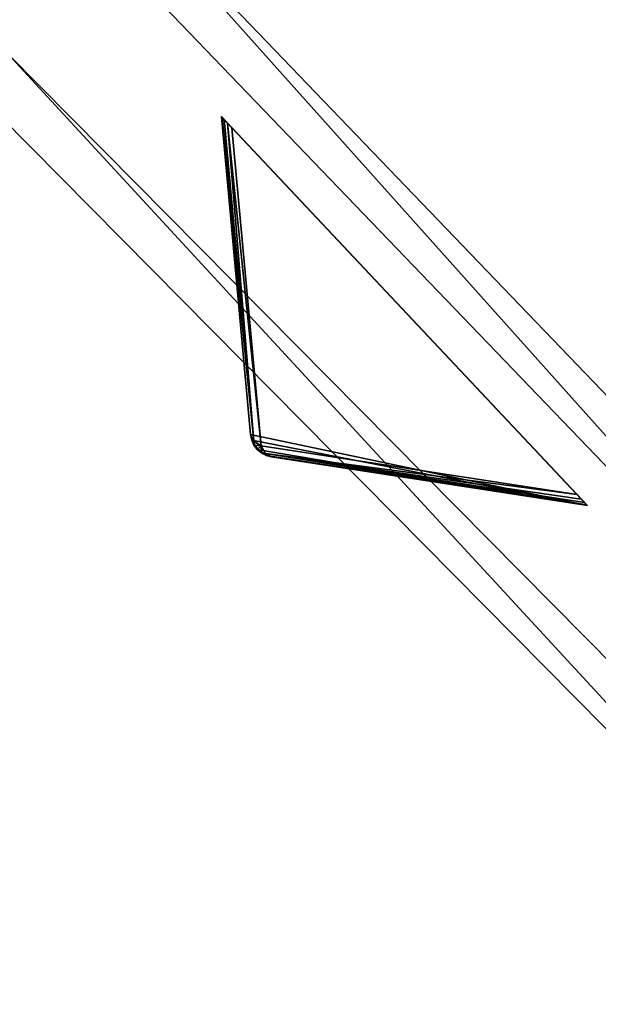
# Model space of a CAD drawing. Extents: x 1239 to 1951, y -365 to 347.
# Tile 3 of 98: x 1326 to 1349, y -274 to -235. Entities that reach past the tile are written whole.
import ezdxf

# ---------------------------------------------------------------- set-up
doc = ezdxf.new("R2010")
doc.units = 0
doc.header["$LTSCALE"] = 25.4
doc.layers.get('0').update_dxf_attribs({"color": 13, "linetype": 'CONTINUOUS'})

# ---------------------------------------------------------------- blocks, each defined once
blk = doc.blocks.new('GRUPUJ_10')
at = {"color": 0}
mesh = blk.add_polyface(dxfattribs=at)
corners = [(0, 334.731, 403.847), (1.997, 334.841, 403.847), (1.462, 391.844, 403.847), (7.718, 278.124, 403.847), (9.671, 278.553, 403.847), (24.417, 223.488, 403.847), (26.276, 224.224, 403.847), (49.663, 172.237, 403.847), (51.38, 173.263, 403.847), (82.804, 125.7, 403.847), (84.334, 126.988, 403.847), (122.98, 85.082, 403.847), (124.285, 86.599, 403.847), (145.389, 67.329, 403.847), (146.566, 68.945, 403.847), (169.152, 51.435, 403.847), (170.196, 53.141, 403.847), (220.124, 25.63, 403.847), (220.881, 27.482, 403.847), (274.575, 8.336, 403.847), (275.025, 10.285, 403.847), (331.094, 0, 403.847), (331.226, 1.996, 403.847), (388.22, 0.838, 403.847), (388.029, 2.829, 403.847), (443.963, 12.764, 403.847), (444.47, 10.83, 403.847), (497.579, 31.543, 403.847), (498.39, 29.714, 403.847), (547.489, 58.679, 403.847), (548.582, 57.004, 403.847), (592.399, 93.469, 403.847), (593.747, 91.992, 403.847), (631.147, 135.014, 403.847), (632.714, 133.772, 403.847), (662.728, 182.235, 403.847), (664.475, 181.261, 403.847), (686.326, 233.912, 403.847), (688.207, 233.23, 403.847), (701.329, 288.704, 403.847), (703.294, 288.333, 403.847), (707.348, 345.194, 403.847), (709.348, 345.143, 403.847), (3.451, 391.632, 403.847), (12.067, 447.982, 403.847), (13.996, 447.454, 403.847), (31.54, 501.693, 403.847), (33.36, 500.862, 403.847), (59.377, 551.584, 403.847), (61.039, 550.472, 403.847), (94.856, 596.363, 403.847), (96.318, 594.999, 403.847), (137.059, 634.872, 403.847), (138.283, 633.291, 403.847), (184.892, 666.112, 403.847), (185.847, 664.355, 403.847), (237.117, 689.274, 403.847), (237.778, 687.387, 403.847), (292.382, 703.759, 403.847), (292.732, 701.79, 403.847), (349.254, 709.192, 403.847), (349.284, 707.192, 403.847), (406.262, 705.431, 403.847), (405.97, 703.452, 403.847), (461.322, 690.668, 403.847), (461.927, 692.574, 403.847), (513.907, 669.17, 403.847), (514.81, 670.954, 403.847), (562.362, 639.515, 403.847), (563.54, 641.131, 403.847), (605.432, 602.471, 403.847), (606.854, 603.878, 403.847), (642.003, 558.999, 403.847), (643.632, 560.159, 403.847), (671.127, 510.222, 403.847), (672.921, 511.106, 403.847), (692.049, 457.406, 403.847), (693.962, 457.991, 403.847), (704.228, 401.918, 403.847), (706.21, 402.188, 403.847)]
mesh.append_faces([[corners[k] for k in face] for face in [(0, 1, 2), (1, 3, 4), (4, 5, 6), (6, 7, 8), (8, 9, 10), (10, 11, 12), (12, 13, 14), (14, 15, 16), (16, 17, 18), (18, 19, 20), (20, 21, 22), (22, 23, 24), (24, 23, 25), (25, 26, 27), (27, 28, 29), (29, 30, 31), (31, 32, 33), (33, 34, 35), (35, 36, 37), (37, 38, 39), (39, 40, 41), (2, 43, 44), (43, 2, 1), (44, 45, 46), (46, 47, 48), (48, 49, 50), (50, 51, 52), (52, 53, 54), (54, 55, 56), (56, 57, 58), (58, 59, 60), (60, 61, 62), (62, 64, 65), (65, 66, 67), (67, 68, 69), (69, 70, 71), (71, 72, 73), (73, 74, 75), (75, 76, 77), (77, 78, 79), (79, 41, 42)]], dxfattribs={"vtx0": -1, "vtx1": -1, "color": 0})
mesh.append_faces([[corners[k] for k in face] for face in [(1, 0, 3), (4, 3, 5), (6, 5, 7), (8, 7, 9), (10, 9, 11), (12, 11, 13), (14, 13, 15), (16, 15, 17), (18, 17, 19), (20, 19, 21), (22, 21, 23), (25, 23, 26), (27, 26, 28), (29, 28, 30), (31, 30, 32), (33, 32, 34), (35, 34, 36), (37, 36, 38), (39, 38, 40), (41, 40, 42), (44, 43, 45), (46, 45, 47), (48, 47, 49), (50, 49, 51), (52, 51, 53), (54, 53, 55), (56, 55, 57), (58, 57, 59), (60, 59, 61), (62, 61, 63), (62, 63, 64), (65, 64, 66), (67, 66, 68), (69, 68, 70), (71, 70, 72), (73, 72, 74), (75, 74, 76), (77, 76, 78), (79, 78, 41)]], dxfattribs={"vtx0": -1, "vtx2": -1, "color": 0})
mesh = blk.add_polyface(dxfattribs=at)
corners = [(1.462, 391.844, 383.847), (3.451, 391.632, 383.847), (1.997, 334.841, 383.847), (12.067, 447.982, 383.847), (13.996, 447.454, 383.847), (31.54, 501.693, 383.847), (33.36, 500.862, 383.847), (59.377, 551.584, 383.847), (61.039, 550.472, 383.847), (94.856, 596.363, 383.847), (96.318, 594.999, 383.847), (137.059, 634.872, 383.847), (138.283, 633.291, 383.847), (184.892, 666.112, 383.847), (185.847, 664.355, 383.847), (237.117, 689.274, 383.847), (237.778, 687.387, 383.847), (292.382, 703.759, 383.847), (292.732, 701.79, 383.847), (349.254, 709.192, 383.847), (349.284, 707.192, 383.847), (406.262, 705.431, 383.847), (405.97, 703.452, 383.847), (461.322, 690.668, 383.847), (461.927, 692.574, 383.847), (513.907, 669.17, 383.847), (514.81, 670.954, 383.847), (562.362, 639.515, 383.847), (563.54, 641.131, 383.847), (605.432, 602.471, 383.847), (606.854, 603.878, 383.847), (642.003, 558.999, 383.847), (643.632, 560.159, 383.847), (671.127, 510.222, 383.847), (672.921, 511.106, 383.847), (692.049, 457.406, 383.847), (693.962, 457.991, 383.847), (704.228, 401.918, 383.847), (706.21, 402.188, 383.847), (707.348, 345.194, 383.847), (709.348, 345.143, 383.847), (0, 334.731, 383.847), (7.718, 278.124, 383.847), (9.671, 278.553, 383.847), (24.417, 223.488, 383.847), (26.276, 224.224, 383.847), (49.663, 172.237, 383.847), (51.38, 173.263, 383.847), (82.804, 125.7, 383.847), (84.334, 126.988, 383.847), (122.98, 85.082, 383.847), (124.285, 86.599, 383.847), (145.389, 67.329, 383.847), (146.566, 68.945, 383.847), (169.152, 51.435, 383.847), (170.196, 53.141, 383.847), (220.124, 25.63, 383.847), (220.881, 27.482, 383.847), (274.575, 8.336, 383.847), (275.025, 10.285, 383.847), (331.094, 0, 383.847), (331.226, 1.996, 383.847), (388.22, 0.838, 383.847), (388.029, 2.829, 383.847), (443.963, 12.764, 383.847), (444.47, 10.83, 383.847), (497.579, 31.543, 383.847), (498.39, 29.714, 383.847), (547.489, 58.679, 383.847), (548.582, 57.004, 383.847), (592.399, 93.469, 383.847), (593.747, 91.992, 383.847), (631.147, 135.014, 383.847), (632.714, 133.772, 383.847), (662.728, 182.235, 383.847), (664.475, 181.261, 383.847), (686.326, 233.912, 383.847), (688.207, 233.23, 383.847), (701.329, 288.704, 383.847), (703.294, 288.333, 383.847)]
mesh.append_faces([[corners[k] for k in face] for face in [(1, 3, 4), (4, 5, 6), (6, 7, 8), (8, 9, 10), (10, 11, 12), (12, 13, 14), (14, 15, 16), (16, 17, 18), (18, 19, 20), (20, 21, 22), (22, 21, 23), (23, 24, 25), (25, 26, 27), (27, 28, 29), (29, 30, 31), (31, 32, 33), (33, 34, 35), (35, 36, 37), (37, 38, 39), (41, 2, 42), (42, 43, 44), (44, 45, 46), (46, 47, 48), (48, 49, 50), (50, 51, 52), (52, 53, 54), (54, 55, 56), (56, 57, 58), (58, 59, 60), (60, 61, 62), (62, 64, 65), (65, 66, 67), (67, 68, 69), (69, 70, 71), (71, 72, 73), (73, 74, 75), (75, 76, 77), (77, 78, 79), (79, 39, 40)]], dxfattribs={"vtx0": -1, "vtx1": -1, "color": 0})
mesh.append_faces([[corners[k] for k in face] for face in [(0, 1, 2), (1, 0, 3), (4, 3, 5), (6, 5, 7), (8, 7, 9), (10, 9, 11), (12, 11, 13), (14, 13, 15), (16, 15, 17), (18, 17, 19), (20, 19, 21), (23, 21, 24), (25, 24, 26), (27, 26, 28), (29, 28, 30), (31, 30, 32), (33, 32, 34), (35, 34, 36), (37, 36, 38), (39, 38, 40), (2, 41, 0), (42, 2, 43), (44, 43, 45), (46, 45, 47), (48, 47, 49), (50, 49, 51), (52, 51, 53), (54, 53, 55), (56, 55, 57), (58, 57, 59), (60, 59, 61), (62, 61, 63), (62, 63, 64), (65, 64, 66), (67, 66, 68), (69, 68, 70), (71, 70, 72), (73, 72, 74), (75, 74, 76), (77, 76, 78), (79, 78, 39)]], dxfattribs={"vtx0": -1, "vtx2": -1, "color": 0})
mesh = blk.add_polyface(dxfattribs=at)
corners = [(13.987, 284.721, 390.847), (9.244, 340.318, 390.847), (7.246, 340.238, 390.847), (15.946, 285.121, 390.847), (29.546, 231.005, 390.847), (31.416, 231.714, 390.847), (53.52, 180.48, 390.847), (55.252, 181.48, 390.847), (85.289, 134.455, 390.847), (86.838, 135.72, 390.847), (124.029, 94.122, 390.847), (125.355, 95.62, 390.847), (168.737, 60.526, 390.847), (169.806, 62.217, 390.847), (218.256, 34.537, 390.847), (219.04, 36.377, 390.847), (271.302, 16.828, 390.847), (271.781, 18.77, 390.847), (326.502, 7.857, 390.847), (326.663, 9.85, 390.847), (354.464, 6.73, 390.847), (354.464, 8.73, 390.847), (382.426, 7.857, 390.847), (382.265, 9.85, 390.847), (437.148, 18.77, 390.847), (437.626, 16.828, 390.847), (489.889, 36.377, 390.847), (490.672, 34.537, 390.847), (539.122, 62.217, 390.847), (540.191, 60.526, 390.847), (583.573, 95.62, 390.847), (584.899, 94.122, 390.847), (622.09, 135.72, 390.847), (623.639, 134.455, 390.847), (653.676, 181.48, 390.847), (655.408, 180.48, 390.847), (677.512, 231.714, 390.847), (679.382, 231.005, 390.847), (692.982, 285.121, 390.847), (694.941, 284.721, 390.847), (699.684, 340.318, 390.847), (701.682, 340.238, 390.847), (9.498, 396.116, 390.847), (11.483, 395.875, 390.847), (20.684, 450.911, 390.847), (22.605, 450.354, 390.847), (40.515, 503.201, 390.847), (42.322, 502.343, 390.847), (68.477, 551.632, 390.847), (70.123, 550.496, 390.847), (103.846, 594.952, 390.847), (105.289, 593.566, 390.847), (145.706, 632.036, 390.847), (146.908, 630.437, 390.847), (192.973, 661.926, 390.847), (193.902, 660.155, 390.847), (244.422, 683.846, 390.847), (245.055, 681.949, 390.847), (298.721, 697.23, 390.847), (299.042, 695.256, 390.847), (354.464, 701.73, 390.847), (354.464, 699.73, 390.847), (409.886, 695.256, 390.847), (410.207, 697.23, 390.847), (463.873, 681.949, 390.847), (464.506, 683.846, 390.847), (515.026, 660.155, 390.847), (515.955, 661.926, 390.847), (562.021, 630.437, 390.847), (563.222, 632.036, 390.847), (603.64, 593.566, 390.847), (605.082, 594.952, 390.847), (638.805, 550.496, 390.847), (640.451, 551.632, 390.847), (666.606, 502.343, 390.847), (668.413, 503.201, 390.847), (686.323, 450.354, 390.847), (688.244, 450.911, 390.847), (697.445, 395.875, 390.847), (699.43, 396.116, 390.847)]
mesh.append_faces([[corners[k] for k in face] for face in [(0, 1, 2), (1, 0, 3), (3, 4, 5), (5, 6, 7), (7, 8, 9), (9, 10, 11), (11, 12, 13), (13, 14, 15), (15, 16, 17), (17, 18, 19), (19, 20, 21), (21, 22, 23), (23, 22, 24), (24, 25, 26), (26, 27, 28), (28, 29, 30), (30, 31, 32), (32, 33, 34), (34, 35, 36), (36, 37, 38), (38, 39, 40), (42, 43, 44), (44, 45, 46), (46, 47, 48), (48, 49, 50), (50, 51, 52), (52, 53, 54), (54, 55, 56), (56, 57, 58), (58, 59, 60), (60, 62, 63), (63, 64, 65), (65, 66, 67), (67, 68, 69), (69, 70, 71), (71, 72, 73), (73, 74, 75), (75, 76, 77), (77, 78, 79), (79, 40, 41)]], dxfattribs={"vtx0": -1, "vtx1": -1, "color": 0})
mesh.append_faces([[corners[k] for k in face] for face in [(3, 0, 4), (5, 4, 6), (7, 6, 8), (9, 8, 10), (11, 10, 12), (13, 12, 14), (15, 14, 16), (17, 16, 18), (19, 18, 20), (21, 20, 22), (24, 22, 25), (26, 25, 27), (28, 27, 29), (30, 29, 31), (32, 31, 33), (34, 33, 35), (36, 35, 37), (38, 37, 39), (40, 39, 41), (1, 42, 2), (42, 1, 43), (44, 43, 45), (46, 45, 47), (48, 47, 49), (50, 49, 51), (52, 51, 53), (54, 53, 55), (56, 55, 57), (58, 57, 59), (60, 59, 61), (60, 61, 62), (63, 62, 64), (65, 64, 66), (67, 66, 68), (69, 68, 70), (71, 70, 72), (73, 72, 74), (75, 74, 76), (77, 76, 78), (79, 78, 40)]], dxfattribs={"vtx0": -1, "vtx2": -1, "color": 0})
mesh = blk.add_polyface(dxfattribs=at)
corners = [(9.498, 396.116, 383.847), (9.244, 340.318, 383.847), (7.246, 340.238, 383.847), (11.483, 395.875, 383.847), (20.684, 450.911, 383.847), (22.605, 450.354, 383.847), (40.515, 503.201, 383.847), (42.322, 502.343, 383.847), (68.477, 551.632, 383.847), (70.123, 550.496, 383.847), (103.846, 594.952, 383.847), (105.289, 593.566, 383.847), (145.706, 632.036, 383.847), (146.908, 630.437, 383.847), (192.973, 661.926, 383.847), (193.902, 660.155, 383.847), (244.422, 683.846, 383.847), (245.055, 681.949, 383.847), (298.721, 697.23, 383.847), (299.042, 695.256, 383.847), (354.464, 701.73, 383.847), (354.464, 699.73, 383.847), (410.207, 697.23, 383.847), (409.886, 695.256, 383.847), (463.873, 681.949, 383.847), (464.506, 683.846, 383.847), (515.026, 660.155, 383.847), (515.955, 661.926, 383.847), (562.021, 630.437, 383.847), (563.222, 632.036, 383.847), (603.64, 593.566, 383.847), (605.082, 594.952, 383.847), (638.805, 550.496, 383.847), (640.451, 551.632, 383.847), (666.606, 502.343, 383.847), (668.413, 503.201, 383.847), (686.323, 450.354, 383.847), (688.244, 450.911, 383.847), (697.445, 395.875, 383.847), (699.43, 396.116, 383.847), (699.684, 340.318, 383.847), (701.682, 340.238, 383.847), (13.987, 284.721, 383.847), (15.946, 285.121, 383.847), (29.546, 231.005, 383.847), (31.416, 231.714, 383.847), (53.52, 180.48, 383.847), (55.252, 181.48, 383.847), (85.289, 134.455, 383.847), (86.838, 135.72, 383.847), (124.029, 94.122, 383.847), (125.355, 95.62, 383.847), (168.737, 60.526, 383.847), (169.806, 62.217, 383.847), (218.256, 34.537, 383.847), (219.04, 36.377, 383.847), (271.302, 16.828, 383.847), (271.781, 18.77, 383.847), (326.502, 7.857, 383.847), (326.663, 9.85, 383.847), (354.464, 6.73, 383.847), (354.464, 8.73, 383.847), (382.265, 9.85, 383.847), (382.426, 7.857, 383.847), (437.148, 18.77, 383.847), (437.626, 16.828, 383.847), (489.889, 36.377, 383.847), (490.672, 34.537, 383.847), (539.122, 62.217, 383.847), (540.191, 60.526, 383.847), (583.573, 95.62, 383.847), (584.899, 94.122, 383.847), (622.09, 135.72, 383.847), (623.639, 134.455, 383.847), (653.676, 181.48, 383.847), (655.408, 180.48, 383.847), (677.512, 231.714, 383.847), (679.382, 231.005, 383.847), (692.982, 285.121, 383.847), (694.941, 284.721, 383.847)]
mesh.append_faces([[corners[k] for k in face] for face in [(0, 1, 2), (1, 0, 3), (3, 4, 5), (5, 6, 7), (7, 8, 9), (9, 10, 11), (11, 12, 13), (13, 14, 15), (15, 16, 17), (17, 18, 19), (19, 20, 21), (21, 22, 23), (23, 22, 24), (24, 25, 26), (26, 27, 28), (28, 29, 30), (30, 31, 32), (32, 33, 34), (34, 35, 36), (36, 37, 38), (38, 39, 40), (42, 43, 44), (44, 45, 46), (46, 47, 48), (48, 49, 50), (50, 51, 52), (52, 53, 54), (54, 55, 56), (56, 57, 58), (58, 59, 60), (60, 62, 63), (63, 64, 65), (65, 66, 67), (67, 68, 69), (69, 70, 71), (71, 72, 73), (73, 74, 75), (75, 76, 77), (77, 78, 79), (79, 40, 41)]], dxfattribs={"vtx0": -1, "vtx1": -1, "color": 0})
mesh.append_faces([[corners[k] for k in face] for face in [(3, 0, 4), (5, 4, 6), (7, 6, 8), (9, 8, 10), (11, 10, 12), (13, 12, 14), (15, 14, 16), (17, 16, 18), (19, 18, 20), (21, 20, 22), (24, 22, 25), (26, 25, 27), (28, 27, 29), (30, 29, 31), (32, 31, 33), (34, 33, 35), (36, 35, 37), (38, 37, 39), (40, 39, 41), (1, 42, 2), (42, 1, 43), (44, 43, 45), (46, 45, 47), (48, 47, 49), (50, 49, 51), (52, 51, 53), (54, 53, 55), (56, 55, 57), (58, 57, 59), (60, 59, 61), (60, 61, 62), (63, 62, 64), (65, 64, 66), (67, 66, 68), (69, 68, 70), (71, 70, 72), (73, 72, 74), (75, 74, 76), (77, 76, 78), (79, 78, 40)]], dxfattribs={"vtx0": -1, "vtx2": -1, "color": 0})
mesh = blk.add_polyface(dxfattribs=at)
corners = [(92.177, 343.66, 271.847), (94.175, 343.741, 271.847), (93.878, 385.871, 271.847), (97.269, 301.723, 271.847), (99.229, 302.123, 271.847), (109.022, 261.146, 271.847), (110.892, 261.855, 271.847), (127.132, 222.98, 271.847), (128.864, 223.98, 271.847), (151.13, 188.213, 271.847), (152.68, 189.478, 271.847), (180.394, 157.746, 271.847), (181.721, 159.243, 271.847), (214.167, 132.368, 271.847), (215.236, 134.058, 271.847), (251.573, 112.735, 271.847), (252.357, 114.575, 271.847), (291.644, 99.358, 271.847), (292.122, 101.3, 271.847), (333.342, 92.581, 271.847), (333.503, 94.575, 271.847), (354.464, 91.73, 271.847), (354.464, 93.73, 271.847), (375.587, 92.581, 271.847), (375.426, 94.575, 271.847), (416.806, 101.3, 271.847), (417.284, 99.358, 271.847), (456.571, 114.575, 271.847), (457.355, 112.735, 271.847), (493.692, 134.058, 271.847), (494.761, 132.368, 271.847), (527.208, 159.243, 271.847), (528.534, 157.746, 271.847), (556.249, 189.478, 271.847), (557.798, 188.213, 271.847), (580.064, 223.98, 271.847), (581.796, 222.98, 271.847), (598.036, 261.855, 271.847), (599.906, 261.146, 271.847), (609.7, 302.123, 271.847), (611.659, 301.723, 271.847), (614.753, 343.741, 271.847), (616.751, 343.66, 271.847), (615.05, 385.871, 271.847), (95.863, 385.63, 271.847), (102.328, 427.262, 271.847), (104.249, 426.706, 271.847), (117.308, 466.762, 271.847), (119.115, 465.904, 271.847), (138.431, 503.347, 271.847), (140.077, 502.211, 271.847), (165.148, 536.07, 271.847), (166.591, 534.685, 271.847), (196.769, 564.084, 271.847), (197.971, 562.485, 271.847), (232.474, 586.662, 271.847), (233.404, 584.891, 271.847), (271.339, 603.221, 271.847), (271.972, 601.324, 271.847), (312.356, 613.331, 271.847), (312.677, 611.357, 271.847), (354.464, 616.73, 271.847), (354.464, 614.73, 271.847), (396.251, 611.357, 271.847), (396.572, 613.331, 271.847), (436.956, 601.324, 271.847), (437.589, 603.221, 271.847), (475.524, 584.891, 271.847), (476.454, 586.662, 271.847), (510.957, 562.485, 271.847), (512.159, 564.084, 271.847), (542.337, 534.685, 271.847), (543.78, 536.07, 271.847), (568.851, 502.211, 271.847), (570.497, 503.347, 271.847), (589.813, 465.904, 271.847), (591.62, 466.762, 271.847), (604.679, 426.706, 271.847), (606.6, 427.262, 271.847), (613.065, 385.63, 271.847)]
mesh.append_faces([[corners[k] for k in face] for face in [(0, 1, 2), (1, 3, 4), (4, 5, 6), (6, 7, 8), (8, 9, 10), (10, 11, 12), (12, 13, 14), (14, 15, 16), (16, 17, 18), (18, 19, 20), (20, 21, 22), (22, 23, 24), (24, 23, 25), (25, 26, 27), (27, 28, 29), (29, 30, 31), (31, 32, 33), (33, 34, 35), (35, 36, 37), (37, 38, 39), (39, 40, 41), (2, 44, 45), (44, 2, 1), (45, 46, 47), (47, 48, 49), (49, 50, 51), (51, 52, 53), (53, 54, 55), (55, 56, 57), (57, 58, 59), (59, 60, 61), (61, 63, 64), (64, 65, 66), (66, 67, 68), (68, 69, 70), (70, 71, 72), (72, 73, 74), (74, 75, 76), (76, 77, 78), (78, 79, 43)]], dxfattribs={"vtx0": -1, "vtx1": -1, "color": 0})
mesh.append_faces([[corners[k] for k in face] for face in [(1, 0, 3), (4, 3, 5), (6, 5, 7), (8, 7, 9), (10, 9, 11), (12, 11, 13), (14, 13, 15), (16, 15, 17), (18, 17, 19), (20, 19, 21), (22, 21, 23), (25, 23, 26), (27, 26, 28), (29, 28, 30), (31, 30, 32), (33, 32, 34), (35, 34, 36), (37, 36, 38), (39, 38, 40), (41, 40, 42), (41, 42, 43), (45, 44, 46), (47, 46, 48), (49, 48, 50), (51, 50, 52), (53, 52, 54), (55, 54, 56), (57, 56, 58), (59, 58, 60), (61, 60, 62), (61, 62, 63), (64, 63, 65), (66, 65, 67), (68, 67, 69), (70, 69, 71), (72, 71, 73), (74, 73, 75), (76, 75, 77), (78, 77, 79), (43, 79, 41)]], dxfattribs={"vtx0": -1, "vtx2": -1, "color": 0})
mesh = blk.add_polyface(dxfattribs=at)
corners = [(93.878, 385.871, 264.847), (95.863, 385.63, 264.847), (94.175, 343.741, 264.847), (102.328, 427.262, 264.847), (104.249, 426.706, 264.847), (117.308, 466.762, 264.847), (119.115, 465.904, 264.847), (138.431, 503.347, 264.847), (140.077, 502.211, 264.847), (165.148, 536.07, 264.847), (166.591, 534.685, 264.847), (196.769, 564.084, 264.847), (197.971, 562.485, 264.847), (232.474, 586.662, 264.847), (233.404, 584.891, 264.847), (271.339, 603.221, 264.847), (271.972, 601.324, 264.847), (312.356, 613.331, 264.847), (312.677, 611.357, 264.847), (354.464, 616.73, 264.847), (354.464, 614.73, 264.847), (396.572, 613.331, 264.847), (396.251, 611.357, 264.847), (436.956, 601.324, 264.847), (437.589, 603.221, 264.847), (475.524, 584.891, 264.847), (476.454, 586.662, 264.847), (510.957, 562.485, 264.847), (512.159, 564.084, 264.847), (542.337, 534.685, 264.847), (543.78, 536.07, 264.847), (568.851, 502.211, 264.847), (570.497, 503.347, 264.847), (589.813, 465.904, 264.847), (591.62, 466.762, 264.847), (604.679, 426.706, 264.847), (606.6, 427.262, 264.847), (613.065, 385.63, 264.847), (615.05, 385.871, 264.847), (614.753, 343.741, 264.847), (92.177, 343.66, 264.847), (97.269, 301.723, 264.847), (99.229, 302.123, 264.847), (109.022, 261.146, 264.847), (110.892, 261.855, 264.847), (127.132, 222.98, 264.847), (128.864, 223.98, 264.847), (151.13, 188.213, 264.847), (152.68, 189.478, 264.847), (180.394, 157.746, 264.847), (181.721, 159.243, 264.847), (214.167, 132.368, 264.847), (215.236, 134.058, 264.847), (251.573, 112.735, 264.847), (252.357, 114.575, 264.847), (291.644, 99.358, 264.847), (292.122, 101.3, 264.847), (333.342, 92.581, 264.847), (333.503, 94.575, 264.847), (354.464, 91.73, 264.847), (354.464, 93.73, 264.847), (375.426, 94.575, 264.847), (375.587, 92.581, 264.847), (416.806, 101.3, 264.847), (417.284, 99.358, 264.847), (456.571, 114.575, 264.847), (457.355, 112.735, 264.847), (493.692, 134.058, 264.847), (494.761, 132.368, 264.847), (527.208, 159.243, 264.847), (528.534, 157.746, 264.847), (556.249, 189.478, 264.847), (557.798, 188.213, 264.847), (580.064, 223.98, 264.847), (581.796, 222.98, 264.847), (598.036, 261.855, 264.847), (599.906, 261.146, 264.847), (609.7, 302.123, 264.847), (611.659, 301.723, 264.847), (616.751, 343.66, 264.847)]
mesh.append_faces([[corners[k] for k in face] for face in [(1, 3, 4), (4, 5, 6), (6, 7, 8), (8, 9, 10), (10, 11, 12), (12, 13, 14), (14, 15, 16), (16, 17, 18), (18, 19, 20), (20, 21, 22), (22, 21, 23), (23, 24, 25), (25, 26, 27), (27, 28, 29), (29, 30, 31), (31, 32, 33), (33, 34, 35), (35, 36, 37), (37, 38, 39), (40, 2, 41), (41, 42, 43), (43, 44, 45), (45, 46, 47), (47, 48, 49), (49, 50, 51), (51, 52, 53), (53, 54, 55), (55, 56, 57), (57, 58, 59), (59, 61, 62), (62, 63, 64), (64, 65, 66), (66, 67, 68), (68, 69, 70), (70, 71, 72), (72, 73, 74), (74, 75, 76), (76, 77, 78), (78, 39, 79), (79, 39, 38)]], dxfattribs={"vtx0": -1, "vtx1": -1, "color": 0})
mesh.append_faces([[corners[k] for k in face] for face in [(0, 1, 2), (1, 0, 3), (4, 3, 5), (6, 5, 7), (8, 7, 9), (10, 9, 11), (12, 11, 13), (14, 13, 15), (16, 15, 17), (18, 17, 19), (20, 19, 21), (23, 21, 24), (25, 24, 26), (27, 26, 28), (29, 28, 30), (31, 30, 32), (33, 32, 34), (35, 34, 36), (37, 36, 38), (2, 40, 0), (41, 2, 42), (43, 42, 44), (45, 44, 46), (47, 46, 48), (49, 48, 50), (51, 50, 52), (53, 52, 54), (55, 54, 56), (57, 56, 58), (59, 58, 60), (59, 60, 61), (62, 61, 63), (64, 63, 65), (66, 65, 67), (68, 67, 69), (70, 69, 71), (72, 71, 73), (74, 73, 75), (76, 75, 77), (78, 77, 39)]], dxfattribs={"vtx0": -1, "vtx2": -1, "color": 0})
mesh = blk.add_polyface(dxfattribs=at)
corners = [(86.838, 135.72, 383.847), (125.355, 95.62, 390.847), (125.355, 95.62, 383.847), (86.838, 135.72, 390.847)]
mesh.append_faces([[corners[k] for k in face] for face in [(0, 1, 2), (1, 0, 3)]], dxfattribs={"vtx0": -1, "color": 0})
mesh = blk.add_polyface(dxfattribs=at)
corners = [(85.289, 134.455, 390.847), (124.029, 94.122, 383.847), (124.029, 94.122, 390.847), (85.289, 134.455, 383.847)]
mesh.append_faces([[corners[k] for k in face] for face in [(0, 1, 2), (1, 0, 3)]], dxfattribs={"vtx0": -1, "color": 0})
mesh = blk.add_polyface(dxfattribs=at)
corners = [(84.334, 126.988, 383.847), (124.285, 86.599, 403.847), (124.285, 86.599, 383.847), (84.334, 126.988, 403.847)]
mesh.append_faces([[corners[k] for k in face] for face in [(0, 1, 2), (1, 0, 3)]], dxfattribs={"vtx0": -1, "color": 0})
mesh = blk.add_polyface(dxfattribs=at)
corners = [(82.804, 125.7, 403.847), (122.98, 85.082, 383.847), (122.98, 85.082, 403.847), (82.804, 125.7, 383.847)]
mesh.append_faces([[corners[k] for k in face] for face in [(0, 1, 2), (1, 0, 3)]], dxfattribs={"vtx0": -1, "color": 0})
blk = doc.blocks.new('GRUPUJ_12')
at = {"color": 254}
mesh = blk.add_polyface(dxfattribs=at)
corners = [(94.475, 126.287, 245.616), (95.773, 113.223, 255.41), (95.651, 113.481, 255.75)]
mesh.append_faces([[corners[k] for k in face] for face in [(0, 1, 2)]], dxfattribs={"color": 254})
mesh = blk.add_polyface(dxfattribs=at)
corners = [(95.651, 113.481, 384.866), (109.205, 110.626, 395), (94.475, 126.287, 395), (95.695, 113.264, 384.717), (95.918, 112.887, 384.594), (96.086, 112.744, 384.625), (96.281, 112.641, 384.717), (96.494, 112.584, 384.866)]
mesh.append_faces([[corners[k] for k in face] for face in [(0, 1, 2), (1, 6, 7)]], dxfattribs={"vtx0": -1, "color": 254})
mesh.append_faces([[corners[k] for k in face] for face in [(1, 0, 3), (1, 3, 4), (1, 4, 5), (1, 5, 6)]], dxfattribs={"vtx0": -1, "vtx2": -1, "color": 254})
mesh = blk.add_polyface(dxfattribs=at)
corners = [(109.177, 110.656, 245.357), (109.205, 110.626, 395), (109.205, 110.626, 245.616), (94.475, 126.287, 395), (109.094, 110.744, 245.162), (108.961, 110.886, 245.041), (108.783, 111.075, 245), (94.896, 125.839, 245), (94.719, 126.027, 245.041), (94.586, 126.169, 245.162), (94.503, 126.257, 245.357), (94.475, 126.287, 245.616)]
mesh.append_faces([[corners[k] for k in face] for face in [(0, 1, 2), (3, 10, 11)]], dxfattribs={"vtx0": -1, "color": 254})
mesh.append_faces([[corners[k] for k in face] for face in [(1, 0, 3)]], dxfattribs={"vtx0": -1, "vtx1": -1, "color": 254})
mesh.append_faces([[corners[k] for k in face] for face in [(3, 0, 4), (3, 4, 5), (3, 5, 6), (3, 6, 7), (3, 7, 8), (3, 8, 9), (3, 9, 10)]], dxfattribs={"vtx0": -1, "vtx2": -1, "color": 254})
mesh = blk.add_polyface(dxfattribs=at)
corners = [(94.475, 126.287, 395), (95.651, 113.481, 255.75), (95.651, 113.481, 384.866), (94.475, 126.287, 245.616)]
mesh.append_faces([[corners[k] for k in face] for face in [(0, 1, 2), (1, 0, 3)]], dxfattribs={"vtx0": -1, "color": 254})
mesh = blk.add_polyface(dxfattribs=at)
corners = [(94.475, 126.287, 245.616), (94.503, 126.257, 245.357), (95.773, 113.223, 255.41)]
mesh.append_faces([[corners[k] for k in face] for face in [(0, 1, 2)]], dxfattribs={"color": 254})
mesh = blk.add_polyface(dxfattribs=at)
corners = [(94.503, 126.257, 245.357), (94.586, 126.169, 245.162), (95.773, 113.223, 255.41)]
mesh.append_faces([[corners[k] for k in face] for face in [(0, 1, 2)]], dxfattribs={"color": 254})
mesh = blk.add_polyface(dxfattribs=at)
corners = [(94.586, 126.169, 245.162), (94.719, 126.027, 245.041), (95.773, 113.223, 255.41)]
mesh.append_faces([[corners[k] for k in face] for face in [(0, 1, 2)]], dxfattribs={"color": 254})
mesh = blk.add_polyface(dxfattribs=at)
corners = [(94.719, 126.027, 245.041), (94.896, 125.839, 245), (96.073, 113.032, 255.134)]
mesh.append_faces([[corners[k] for k in face] for face in [(0, 1, 2)]], dxfattribs={"color": 254})
mesh = blk.add_polyface(dxfattribs=at)
corners = [(94.719, 126.027, 245.041), (96.073, 113.032, 255.134), (95.773, 113.223, 255.41)]
mesh.append_faces([[corners[k] for k in face] for face in [(0, 1, 2)]], dxfattribs={"color": 254})
mesh = blk.add_polyface(dxfattribs=at)
corners = [(108.783, 111.075, 245), (96.073, 113.032, 255.134), (94.896, 125.839, 245)]
mesh.append_faces([[corners[k] for k in face] for face in [(0, 1, 2)]], dxfattribs={"color": 254})
mesh = blk.add_polyface(dxfattribs=at)
corners = [(95.651, 113.481, 255.75), (95.823, 113.06, 255.507), (95.75, 113.129, 255.75)]
mesh.append_faces([[corners[k] for k in face] for face in [(0, 1, 2)]], dxfattribs={"color": 254})
mesh = blk.add_polyface(dxfattribs=at)
corners = [(95.651, 113.481, 255.75), (95.773, 113.223, 255.41), (95.823, 113.06, 255.507)]
mesh.append_faces([[corners[k] for k in face] for face in [(0, 1, 2)]], dxfattribs={"color": 254})
mesh = blk.add_polyface(dxfattribs=at)
corners = [(95.651, 113.481, 255.75), (95.695, 113.264, 384.717), (95.651, 113.481, 384.866)]
mesh.append_faces([[corners[k] for k in face] for face in [(0, 1, 2)]], dxfattribs={"color": 254})
mesh = blk.add_polyface(dxfattribs=at)
corners = [(95.651, 113.481, 255.75), (95.75, 113.129, 255.75), (95.695, 113.264, 384.717)]
mesh.append_faces([[corners[k] for k in face] for face in [(0, 1, 2)]], dxfattribs={"color": 254})
mesh = blk.add_polyface(dxfattribs=at)
corners = [(95.695, 113.264, 384.717), (95.75, 113.129, 255.75), (95.786, 113.063, 384.625)]
mesh.append_faces([[corners[k] for k in face] for face in [(0, 1, 2)]], dxfattribs={"color": 254})
mesh = blk.add_polyface(dxfattribs=at)
corners = [(95.75, 113.129, 255.75), (95.823, 113.06, 255.507), (95.786, 113.063, 255.75)]
mesh.append_faces([[corners[k] for k in face] for face in [(0, 1, 2)]], dxfattribs={"color": 254})
mesh = blk.add_polyface(dxfattribs=at)
corners = [(95.75, 113.129, 255.75), (95.786, 113.063, 255.75), (95.786, 113.063, 384.625)]
mesh.append_faces([[corners[k] for k in face] for face in [(0, 1, 2)]], dxfattribs={"color": 254})
mesh = blk.add_polyface(dxfattribs=at)
corners = [(95.773, 113.223, 255.41), (96.073, 113.032, 255.134), (95.823, 113.06, 255.507)]
mesh.append_faces([[corners[k] for k in face] for face in [(0, 1, 2)]], dxfattribs={"color": 254})
mesh = blk.add_polyface(dxfattribs=at)
corners = [(96.086, 112.744, 384.625), (95.918, 112.887, 384.594), (95.786, 113.063, 255.75)]
mesh.append_faces([[corners[k] for k in face] for face in [(0, 1, 2)]], dxfattribs={"color": 254})
mesh = blk.add_polyface(dxfattribs=at)
corners = [(95.786, 113.063, 255.75), (96.086, 112.744, 255.75), (96.086, 112.744, 384.625)]
mesh.append_faces([[corners[k] for k in face] for face in [(0, 1, 2)]], dxfattribs={"color": 254})
mesh = blk.add_polyface(dxfattribs=at)
corners = [(95.786, 113.063, 255.75), (95.823, 113.06, 255.507), (96.086, 112.744, 255.75)]
mesh.append_faces([[corners[k] for k in face] for face in [(0, 1, 2)]], dxfattribs={"color": 254})
mesh = blk.add_polyface(dxfattribs=at)
corners = [(95.786, 113.063, 255.75), (95.918, 112.887, 384.594), (95.786, 113.063, 384.625)]
mesh.append_faces([[corners[k] for k in face] for face in [(0, 1, 2)]], dxfattribs={"color": 254})
mesh = blk.add_polyface(dxfattribs=at)
corners = [(95.823, 113.06, 255.507), (96.073, 113.032, 255.134), (95.934, 112.902, 255.541)]
mesh.append_faces([[corners[k] for k in face] for face in [(0, 1, 2)]], dxfattribs={"color": 254})
mesh = blk.add_polyface(dxfattribs=at)
corners = [(95.823, 113.06, 255.507), (95.934, 112.902, 255.541), (96.086, 112.744, 255.75)]
mesh.append_faces([[corners[k] for k in face] for face in [(0, 1, 2)]], dxfattribs={"color": 254})
mesh = blk.add_polyface(dxfattribs=at)
corners = [(95.934, 112.902, 255.541), (96.073, 113.032, 255.134), (96.085, 112.781, 255.507)]
mesh.append_faces([[corners[k] for k in face] for face in [(0, 1, 2)]], dxfattribs={"color": 254})
mesh = blk.add_polyface(dxfattribs=at)
corners = [(96.085, 112.781, 255.507), (96.073, 113.032, 255.134), (96.245, 112.722, 255.41)]
mesh.append_faces([[corners[k] for k in face] for face in [(0, 1, 2)]], dxfattribs={"color": 254})
mesh = blk.add_polyface(dxfattribs=at)
corners = [(96.245, 112.722, 255.41), (96.073, 113.032, 255.134), (108.783, 111.075, 245)]
mesh.append_faces([[corners[k] for k in face] for face in [(0, 1, 2)]], dxfattribs={"color": 254})
mesh = blk.add_polyface(dxfattribs=at)
corners = [(96.086, 112.744, 255.75), (95.934, 112.902, 255.541), (96.085, 112.781, 255.507)]
mesh.append_faces([[corners[k] for k in face] for face in [(0, 1, 2)]], dxfattribs={"color": 254})
mesh = blk.add_polyface(dxfattribs=at)
corners = [(96.15, 112.704, 255.75), (96.085, 112.781, 255.507), (96.245, 112.722, 255.41)]
mesh.append_faces([[corners[k] for k in face] for face in [(0, 1, 2)]], dxfattribs={"color": 254})
mesh = blk.add_polyface(dxfattribs=at)
corners = [(96.086, 112.744, 255.75), (96.085, 112.781, 255.507), (96.15, 112.704, 255.75)]
mesh.append_faces([[corners[k] for k in face] for face in [(0, 1, 2)]], dxfattribs={"color": 254})
mesh = blk.add_polyface(dxfattribs=at)
corners = [(96.494, 112.584, 384.866), (96.281, 112.641, 384.717), (96.086, 112.744, 255.75)]
mesh.append_faces([[corners[k] for k in face] for face in [(0, 1, 2)]], dxfattribs={"color": 254})
mesh = blk.add_polyface(dxfattribs=at)
corners = [(96.494, 112.584, 384.866), (96.086, 112.744, 255.75), (96.15, 112.704, 255.75)]
mesh.append_faces([[corners[k] for k in face] for face in [(0, 1, 2)]], dxfattribs={"color": 254})
mesh = blk.add_polyface(dxfattribs=at)
corners = [(96.281, 112.641, 384.717), (96.086, 112.744, 384.625), (96.086, 112.744, 255.75)]
mesh.append_faces([[corners[k] for k in face] for face in [(0, 1, 2)]], dxfattribs={"color": 254})
mesh = blk.add_polyface(dxfattribs=at)
corners = [(96.15, 112.704, 255.75), (96.245, 112.722, 255.41), (96.494, 112.584, 255.75)]
mesh.append_faces([[corners[k] for k in face] for face in [(0, 1, 2)]], dxfattribs={"color": 254})
mesh = blk.add_polyface(dxfattribs=at)
corners = [(96.494, 112.584, 384.866), (96.15, 112.704, 255.75), (96.494, 112.584, 255.75)]
mesh.append_faces([[corners[k] for k in face] for face in [(0, 1, 2)]], dxfattribs={"color": 254})
mesh = blk.add_polyface(dxfattribs=at)
corners = [(96.494, 112.584, 255.75), (96.245, 112.722, 255.41), (109.177, 110.656, 245.357)]
mesh.append_faces([[corners[k] for k in face] for face in [(0, 1, 2)]], dxfattribs={"color": 254})
mesh = blk.add_polyface(dxfattribs=at)
corners = [(96.245, 112.722, 255.41), (109.094, 110.744, 245.162), (109.177, 110.656, 245.357)]
mesh.append_faces([[corners[k] for k in face] for face in [(0, 1, 2)]], dxfattribs={"color": 254})
mesh = blk.add_polyface(dxfattribs=at)
corners = [(96.245, 112.722, 255.41), (108.783, 111.075, 245), (108.961, 110.886, 245.041)]
mesh.append_faces([[corners[k] for k in face] for face in [(0, 1, 2)]], dxfattribs={"color": 254})
mesh = blk.add_polyface(dxfattribs=at)
corners = [(96.245, 112.722, 255.41), (108.961, 110.886, 245.041), (109.094, 110.744, 245.162)]
mesh.append_faces([[corners[k] for k in face] for face in [(0, 1, 2)]], dxfattribs={"color": 254})
mesh = blk.add_polyface(dxfattribs=at)
corners = [(109.205, 110.626, 395), (96.494, 112.584, 255.75), (109.205, 110.626, 245.616), (96.494, 112.584, 384.866)]
mesh.append_faces([[corners[k] for k in face] for face in [(0, 1, 2), (1, 0, 3)]], dxfattribs={"vtx0": -1, "color": 254})
mesh = blk.add_polyface(dxfattribs=at)
corners = [(96.494, 112.584, 255.75), (109.177, 110.656, 245.357), (109.205, 110.626, 245.616)]
mesh.append_faces([[corners[k] for k in face] for face in [(0, 1, 2)]], dxfattribs={"color": 254})
blk = doc.blocks.new('CRISTAL-L-7631-7630_STL_1')
at = {"color": 0}
blk.add_blockref('GRUPUJ_12', (144.99, -356.06, 144.219), dxfattribs=at)
at = {"color": 250}
blk.add_blockref('GRUPUJ_10', (146.534, -354.23, 165.372), dxfattribs=at)
blk = doc.blocks.new('GRUPUJ_16')
at = {"color": 0}
blk.add_blockref('CRISTAL-L-7631-7630_STL_1', (-144.99, 356.06, -7.219), dxfattribs=at)
blk = doc.blocks.new('GRUPUJ_5')
at = {"color": 0}
blk.add_blockref('GRUPUJ_16', (0, 0), dxfattribs=at)

msp = doc.modelspace()

# ---------------------------------------------------------------- block references
at = {"color": 0}
msp.add_blockref('GRUPUJ_5', (1239.459, -364.849), dxfattribs=at)

doc.saveas('drawing.dxf')
